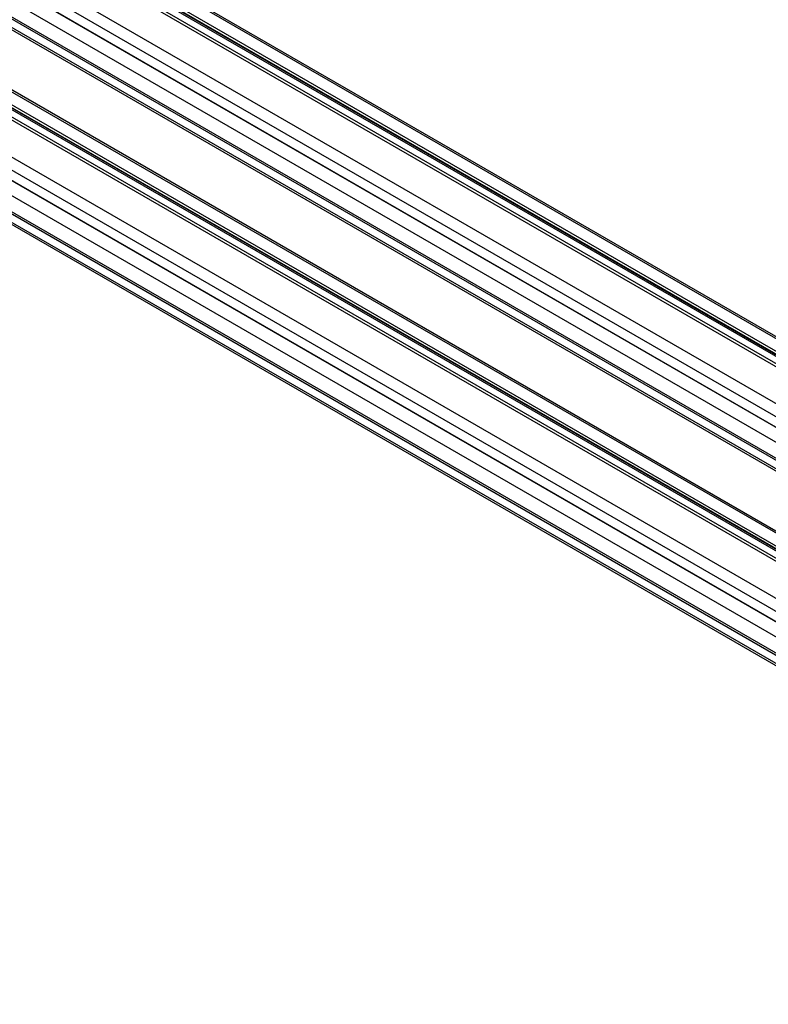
# Model space of a CAD drawing. Header units: millimetres. Extents: x 16 to 683, y 16 to 524.
# Tile 12 of 17: x 478 to 580, y 251 to 385. Entities that reach past the tile are written whole.
import ezdxf

# ---------------------------------------------------------------- set-up
doc = ezdxf.new("R2010")
doc.units = ezdxf.units.MM
doc.header["$LTSCALE"] = 2.5

msp = doc.modelspace()

# ---------------------------------------------------------------- linework, layer by layer
for p, q in [((310.852, 497.852), (669.845, 290.61)), ((670.229, 290.648), (311.237, 497.89)), ((307.521, 495.929), (666.513, 288.687)), ((667.09, 288.744), (308.098, 495.986)), ((309.197, 496.663), (668.189, 289.421)), ((309.218, 496.343), (668.21, 289.101)), ((309.289, 496.525), (668.282, 289.283)), ((668.308, 289.723), (309.316, 496.965)), ((662.107, 286.143), (303.114, 493.385)), ((302.304, 492.082), (661.296, 284.84)), ((302.2, 490.747), (661.193, 283.505)), ((302.309, 490.643), (661.301, 283.401)), ((661.301, 279.162), (302.309, 486.404)), ((663.195, 280.255), (304.203, 487.497)), ((661.193, 278.933), (302.2, 486.175)), ((302.304, 484.959), (661.296, 277.717)), ((302.537, 484.535), (661.53, 277.293)), ((303.114, 466.753), (662.107, 259.511)), ((302.304, 465.45), (661.296, 258.208)), ((661.193, 256.873), (302.2, 464.115)), ((661.301, 256.77), (302.309, 464.012)), ((643.94, 275.086), (318.402, 463.016)), ((663.195, 253.623), (304.203, 460.865)), ((647.272, 277.01), (328.53, 461.015)), ((647.497, 277.14), (328.755, 461.145)), ((302.2, 459.543), (661.193, 252.301)), ((302.309, 459.772), (661.301, 252.53)), ((644.278, 275.282), (325.344, 459.398)), ((645.414, 275.937), (326.874, 459.826)), ((645.148, 275.783), (326.895, 459.507)), ((645.34, 275.895), (326.967, 459.688)), ((326.977, 460.138), (645.735, 276.123)), ((302.304, 458.327), (661.296, 251.085)), ((302.537, 457.903), (661.53, 250.661))]:
    msp.add_line(p, q)

doc.saveas('drawing.dxf')
